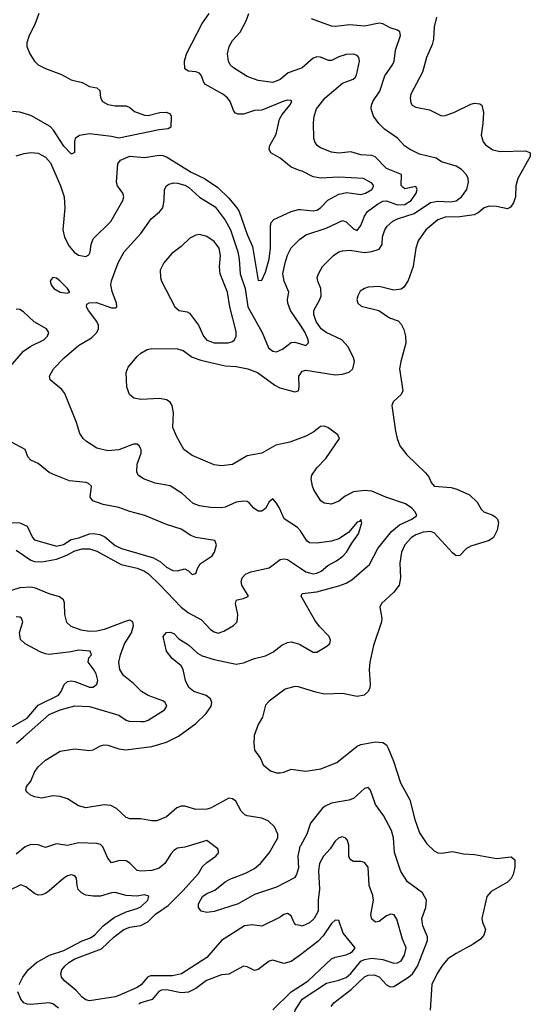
# Model space of a CAD drawing. Header units: inches. Extents: x 1843162 to 1959474, y 907081 to 1016326.
# Tile 88 of 256: x 1848469 to 1851254, y 958542 to 963917. Entities that reach past the tile are written whole.
import ezdxf

# ---------------------------------------------------------------- set-up
doc = ezdxf.new("R2010")
doc.units = ezdxf.units.IN
doc.header["$MEASUREMENT"] = 0
for name, color, linetype in [('B8945', 7, 'Continuous'), ('B8946', 7, 'Continuous'), ('B8955', 7, 'Continuous'), ('B8956', 7, 'Continuous')]:
    doc.layers.add(name, color=color, linetype=linetype)

msp = doc.modelspace()

# ---------------------------------------------------------------- linework, layer by layer
at = {"layer": 'B8945', "color": 5}
for points, elevation in [([(1848452.1, 959967.9), (1848488.9, 960000)], 640), ([(1850000, 959407.8), (1849997.2, 959402.8), (1849985.4, 959350), (1849990, 959286.8), (1849978.8, 959250), (1849967.3, 959232.7), (1849870, 959180.7), (1849750, 959141.1), (1849661.6, 959090), (1849530, 959048), (1849490, 959042.6), (1849458.8, 959050), (1849444.4, 959070), (1849444.2, 959090), (1849466, 959130), (1849490, 959146), (1849534.2, 959165.8), (1849590, 959211), (1849614.6, 959225.4), (1849701.4, 959258.6), (1849750, 959283.9), (1849781.7, 959310), (1849832, 959370), (1849878, 959450), (1849878, 959470), (1849859.3, 959510), (1849823.9, 959543.9), (1849790, 959557.3), (1849710.3, 959570.2), (1849696.3, 959576.3), (1849677, 959597), (1849647.4, 959650), (1849630, 959663.6), (1849610, 959667.2), (1849510, 959612.6), (1849490, 959606.9), (1849430, 959605.5), (1849370, 959622.9), (1849350, 959623.5), (1849326.5, 959613.5), (1849270, 959564.9), (1849216.8, 959543.2), (1849190, 959543.6), (1849130, 959555.2), (1849070, 959554.9), (1849050, 959562.3), (1848997.4, 959610), (1848966.8, 959626.8), (1848930, 959631.2), (1848830, 959615.2), (1848790, 959626), (1848730, 959664.2), (1848690, 959677), (1848650, 959679.5), (1848590, 959667.4), (1848550, 959673.7), (1848525.3, 959685.3), (1848510, 959699.1), (1848501.6, 959710), (1848505.5, 959730), (1848530, 959759.3), (1848550, 959809.4), (1848570, 959837.6), (1848610, 959875.1), (1848690, 959922.9), (1848770, 959936.9), (1848850, 959926.6), (1848870, 959931.1), (1848910, 959952.6), (1848930, 959958.3), (1848950, 959957.3), (1849010, 959935.9), (1849048.4, 959931.6), (1849190, 959948.8), (1849270, 959972), (1849324.2, 960000)], 660), ([(1849747.5, 960000), (1849745.5, 959970), (1849750.6, 959930), (1849783.4, 959883.4), (1849797.6, 959850), (1849836.5, 959816.5), (1849870, 959806.3), (1849890, 959805.2), (1849910, 959808.9), (1849950, 959825.8), (1850000, 959818.3)], 680), ([(1850000, 958971.3), (1849975.9, 958975.9), (1849965.9, 958985.9), (1849950, 959025.7), (1849930, 959037.7), (1849910, 959031.6), (1849890, 959017.4), (1849790, 958968.5), (1849736.5, 958976.5), (1849695.1, 958970), (1849570, 958890.2), (1849490, 958798), (1849352.2, 958707.8), (1849302.1, 958697.9), (1849182.5, 958697.5), (1849165.3, 958690), (1849133.5, 958650), (1849110, 958634.3), (1849010, 958589.3), (1848990, 958582), (1848850, 958560.2), (1848830, 958566.9), (1848810, 958580.8), (1848777, 958617), (1848713.7, 958670), (1848696.9, 958690), (1848692.9, 958710), (1848699.6, 958730), (1848714.7, 958750), (1848736.9, 958770), (1848770, 958790.4), (1848915.6, 958844.4), (1848983.8, 958910), (1849036.5, 958950), (1849070, 958963.6), (1849130, 958973), (1849167.1, 958992.9), (1849210, 959034.3), (1849278.7, 959081.3), (1849359.2, 959160.8), (1849444.6, 959255.4), (1849466.3, 959293.7), (1849490, 959316.3), (1849538.3, 959350), (1849554.6, 959370), (1849550.4, 959390), (1849490, 959436.4), (1849370, 959399.5), (1849330, 959394.6), (1849310, 959382.3), (1849295.3, 959364.7), (1849261.5, 959310), (1849230, 959285.9), (1849190, 959271.7), (1849130, 959268.1), (1849110, 959271.8), (1849070, 959312.9), (1849050, 959325.5), (1849013.9, 959326.1), (1848970, 959314.9), (1848950, 959340.5), (1848922.1, 959402.1), (1848910, 959414.9), (1848890, 959419.7), (1848790, 959422.5), (1848730, 959409.3), (1848670, 959418.5), (1848610, 959397.6), (1848570, 959412.9), (1848530, 959414.9), (1848498.7, 959401.3), (1848450, 959362.3)], 640), ([(1848465.8, 958650), (1848486.1, 958690), (1848514.3, 958730), (1848561.5, 958770), (1848632.4, 958810), (1848710, 958836.1), (1848810, 958887.5), (1848855, 958905), (1848878.3, 958921.7), (1848923.4, 958970), (1848984.5, 959015.5), (1849050, 959047.4), (1849110, 959064.1), (1849130, 959074.6), (1849168.1, 959110), (1849173, 959133), (1849150, 959138.8), (1849107.3, 959132.7), (1849050, 959135.1), (1848990, 959152.8), (1848970, 959150.8), (1848910, 959132), (1848870, 959131.5), (1848830, 959138.3), (1848805.3, 959150), (1848787.9, 959167.9), (1848781.7, 959190), (1848779.2, 959230), (1848770, 959243.1), (1848750, 959249.2), (1848730, 959243.5), (1848710, 959231.2), (1848630, 959160.7), (1848610, 959146), (1848590, 959138.6), (1848570, 959138), (1848550, 959147.1), (1848503.3, 959183.3), (1848474.4, 959194.4), (1848414.8, 959165.2)], 620), ([(1850000, 958812.8), (1849950, 958775.2), (1849910, 958763.8), (1849850, 958783.2), (1849830, 958776.5), (1849770, 958732.7), (1849750, 958726.7), (1849710, 958746.5), (1849690, 958750.1), (1849610, 958706.9), (1849570, 958702), (1849488.6, 958671.4), (1849430, 958627.5), (1849390, 958608.9), (1849350, 958604.3), (1849270, 958621.1), (1849241.8, 958618.2), (1849228.6, 958611.4), (1849191.3, 958568.7), (1849130.2, 958549.8), (1849118.2, 958541.8)], 620), ([(1848680.9, 958520.9), (1848650, 958543.7), (1848630, 958549.5), (1848530, 958541.6), (1848510, 958543), (1848490.8, 958550.8), (1848474.7, 958570), (1848459.7, 958610)], 620), ([(1849850, 958511.5), (1849950, 958609.9), (1850000, 958642.1)], 620), ([(1850000, 958419.9), (1849987.1, 958427.1), (1849966.5, 958450), (1849961.4, 958470), (1849971.6, 958510), (1850000, 958554.7)], 640)]:
    msp.add_lwpolyline(points, dxfattribs=dict(at, elevation=elevation))
at = {"layer": 'B8946', "color": 5}
for points, elevation in [([(1848573.1, 963950), (1848552.2, 963890), (1848521.2, 963830), (1848508.1, 963790), (1848508.5, 963770), (1848524.4, 963730), (1848550, 963690.2), (1848570.2, 963670), (1848610, 963649.5), (1848697.7, 963617.7), (1848750, 963589.1), (1848810, 963574), (1848850, 963552.3), (1848890, 963544.9), (1848906.4, 963530), (1848910.3, 963490), (1848921.3, 963470), (1848950, 963454), (1848990, 963447.2), (1849050, 963445.7), (1849070, 963437.1), (1849094.7, 963414.7), (1849150, 963394.9), (1849170, 963393.2), (1849234, 963410), (1849270, 963411.5), (1849290, 963402), (1849296, 963390), (1849293.7, 963330), (1849279.3, 963320.7), (1849230, 963315.7), (1849010, 963269.2), (1848970, 963278.6), (1848850, 963292.8), (1848794.6, 963285.4), (1848771.3, 963268.7), (1848767.2, 963250), (1848767.7, 963192.3), (1848754.8, 963185.2), (1848750, 963185.3), (1848710, 963226.7), (1848654, 963314), (1848634.4, 963334.4), (1848530, 963393.7), (1848470, 963411.7), (1848430, 963415)], 580), ([(1850000, 963092.5), (1849950, 963110.9), (1849890, 963160.6), (1849839.5, 963190), (1849830.3, 963210), (1849832.6, 963230), (1849867.7, 963292.3), (1849886.2, 963373.8), (1849900.1, 963399.9), (1849942, 963450), (1849952.9, 963470), (1849950, 963476.3), (1849930, 963476.9), (1849910, 963471.4), (1849790, 963422.2), (1849750, 963420.1), (1849690, 963401), (1849660.6, 963400.6), (1849646.5, 963406.5), (1849637.8, 963417.8), (1849616.2, 963470), (1849602, 963490), (1849577.4, 963510), (1849482.1, 963562.1), (1849473, 963573), (1849460.7, 963610), (1849450, 963624.3), (1849430, 963632.7), (1849390, 963634.9), (1849370, 963648.2), (1849368.4, 963690), (1849379.7, 963730), (1849463.9, 963896.1), (1849502.3, 963950)], 620), ([(1850000, 963650.4), (1849933.7, 963626.3), (1849890, 963591.1), (1849850, 963573), (1849770, 963584.4), (1849710, 963606.7), (1849634.6, 963654.6), (1849617.6, 963670), (1849607.2, 963690), (1849603.1, 963730), (1849611.6, 963770), (1849630, 963803.6), (1849671.8, 963848.2), (1849705.2, 963910), (1849719.7, 963950)], 640), ([(1848450, 963173.7), (1848493.2, 963186.8), (1848530, 963191.9), (1848570, 963187.8), (1848610, 963166.9), (1848636.2, 963136.2), (1848692.1, 963010), (1848711.1, 962950), (1848715.7, 962890), (1848704.6, 962770), (1848713, 962730), (1848739.7, 962679.7), (1848766.9, 962646.9), (1848790, 962632), (1848830, 962623.4), (1848846.2, 962633.8), (1848852.6, 962647.4), (1848858.1, 962690), (1848870, 962719.8), (1848965.3, 962814.7), (1849032.2, 962930), (1849037.8, 962950), (1849032.2, 962970), (1849002.2, 963010), (1848997.8, 963030), (1849004.2, 963130), (1849018.9, 963150), (1849070, 963170.8), (1849150, 963163.6), (1849230, 963177.7), (1849250, 963176.1), (1849270, 963167.9), (1849403.5, 963083.5), (1849477, 963050), (1849550, 963000.8), (1849610, 962941.9), (1849652.9, 962890), (1849665.8, 962870), (1849710, 962743.9), (1849739.2, 962679.2), (1849770, 962492.7), (1849790, 962494.5), (1849810, 962538.7), (1849830, 962609.6), (1849837.6, 962670), (1849836.6, 962790), (1849841.2, 962810), (1849854.4, 962825.6), (1849950, 962869.1), (1849990, 962881), (1850000, 962880.1)], 620), ([(1850000, 961127.1), (1849984.4, 961144.4), (1849912.4, 961192.4), (1849886.5, 961250), (1849870, 961278), (1849850, 961300.5), (1849830, 961285.5), (1849810, 961247.6), (1849790, 961234), (1849770, 961234), (1849745.3, 961250), (1849720.2, 961280.2), (1849710, 961286.3), (1849690, 961288.3), (1849650, 961283.2), (1849590, 961256), (1849570, 961251.8), (1849510, 961253.4), (1849450, 961263.2), (1849416, 961276), (1849355.3, 961330), (1849290, 961372.1), (1849207.5, 961387.5), (1849144, 961410), (1849114.9, 961430), (1849108.1, 961448.1), (1849110.2, 961490), (1849131, 961550), (1849131.9, 961570), (1849120.3, 961590), (1849110, 961598.9), (1849090, 961600.2), (1849010, 961567.9), (1848950, 961562.4), (1848890, 961577.4), (1848833.5, 961613.5), (1848814.9, 961630), (1848796.9, 961656.9), (1848778.2, 961718.2), (1848715.8, 961875.8), (1848698.5, 961898.5), (1848636, 961950), (1848630.7, 961970), (1848652.7, 962010), (1848711.8, 962070), (1848790, 962137.3), (1848859.8, 962180.2), (1848890.3, 962210), (1848899, 962230), (1848898.9, 962250), (1848888.9, 962270), (1848843.7, 962330), (1848833.4, 962350), (1848835.3, 962364.7), (1848848.5, 962371.5), (1848887.7, 962372.3), (1848970, 962344.4), (1848990, 962343.6), (1848999.1, 962350), (1848997.6, 962370), (1848973.2, 962433.2), (1848966.2, 962470), (1848969.3, 962490.7), (1849006.7, 962590), (1849039.6, 962650), (1849130.2, 962750), (1849186.5, 962830), (1849232.3, 962867.7), (1849249.1, 962890), (1849256.2, 962930), (1849258.9, 962990), (1849270.2, 963009.8), (1849282, 963018), (1849310, 963025.6), (1849330, 963024.6), (1849370, 963013.7), (1849390, 963002.9), (1849450, 962947.3), (1849535.6, 962895.6), (1849590, 962822.5), (1849618.7, 962770), (1849658.4, 962650), (1849666.6, 962610), (1849670.9, 962530), (1849698.2, 962450), (1849714, 962350), (1849791, 962210), (1849826.2, 962126.2), (1849850, 962106.8), (1849870, 962103.5), (1849902, 962118), (1849950, 962154), (1849970, 962156.8), (1850000, 962147.8)], 640), ([(1850000, 962249.8), (1849945.9, 962330), (1849930.9, 962370), (1849929.4, 962390), (1849936.3, 962430), (1849911.9, 962490), (1849905, 962530), (1849916.2, 962590), (1849930, 962631.6), (1849950, 962671.2), (1849999.3, 962720.7), (1850000, 962721.2)], 640), ([(1848407.6, 962012.4), (1848490, 962106.8), (1848530, 962134.1), (1848600.3, 962170), (1848620.9, 962190), (1848628.7, 962210), (1848614.9, 962230), (1848548.1, 962268.1), (1848490, 962322.8), (1848470, 962334.7), (1848450, 962336.6)], 620), ([(1850000, 961631.7), (1849942, 961610), (1849866.4, 961593.6), (1849789.8, 961550.2), (1849710, 961536.1), (1849630, 961489.1), (1849570, 961481.5), (1849530, 961487.6), (1849410, 961537.4), (1849364.4, 961570), (1849323.6, 961643.6), (1849304.2, 961690), (1849308, 961770), (1849300.3, 961810), (1849289.2, 961829.2), (1849270, 961841.7), (1849231.2, 961848.8), (1849130, 961843.7), (1849091.3, 961850), (1849068.4, 961870), (1849053.7, 961910), (1849050.4, 961990), (1849060.9, 962019.1), (1849110, 962078.7), (1849130, 962096.3), (1849164.1, 962115.9), (1849190, 962121.4), (1849330, 962119.5), (1849360.5, 962110), (1849410, 962075.3), (1849457.2, 962057.2), (1849590, 962027.3), (1849650, 962023.5), (1849712.7, 962010), (1849766, 961990), (1849861, 961921), (1849887.6, 961907.6), (1849970, 961885.1), (1849990.3, 961890), (1849994.2, 961910), (1849991.4, 961970), (1850000, 961982.6)], 660), ([(1848371.5, 961171.5), (1848470, 961169.9), (1848510, 961151.6), (1848538.9, 961090), (1848550, 961077.7), (1848670, 961042.8), (1848708, 961052), (1848750, 961079.2), (1848792.1, 961087.9), (1848850, 961109.3), (1848871.2, 961111.2), (1848906.2, 961106.2), (1848933.5, 961093.5), (1848990, 961045.6), (1849024.7, 961030), (1849199.4, 960979.4), (1849236.9, 960956.9), (1849270, 960928), (1849303.7, 960910), (1849330, 960908.7), (1849370, 960918.3), (1849390, 960908.2), (1849410, 960888.2), (1849430, 960892.7), (1849438.7, 960921.3), (1849454.2, 960945.8), (1849518, 960990), (1849532.4, 961010), (1849542, 961050), (1849533, 961073), (1849430, 961090.2), (1849401.7, 961101.7), (1849350, 961134.7), (1849270, 961161), (1849152, 961210), (1849070, 961231.9), (1849010, 961254.4), (1848924.9, 961270), (1848868.7, 961290), (1848853.4, 961310), (1848860.3, 961370), (1848844.9, 961384.9), (1848830.8, 961390.8), (1848740.2, 961400.2), (1848650, 961434.9), (1848630, 961445.8), (1848570, 961493.6), (1848530, 961512.4), (1848514, 961530), (1848499.3, 961570), (1848423.7, 961610)], 620), ([(1848450, 961020.9), (1848530, 960967), (1848550, 960959.8), (1848590, 960957.1), (1848670, 960972.4), (1848726.2, 960993.8), (1848770, 961016.9), (1848810, 961028), (1848850, 961027.5), (1848890, 961016), (1849023.1, 960943.1), (1849110, 960922.9), (1849150, 960906.7), (1849171.6, 960891.6), (1849235.6, 960830), (1849350.6, 960710), (1849390, 960679.6), (1849460.9, 960640.9), (1849510, 960587.6), (1849530, 960574.8), (1849551.5, 960568.5), (1849582, 960578), (1849634.8, 960610), (1849654.9, 960630), (1849658.9, 960670), (1849645.3, 960730), (1849650, 960744), (1849656, 960750), (1849690, 960757.7), (1849718, 960770), (1849680.1, 960830), (1849677.8, 960850), (1849683, 960870), (1849700.8, 960890), (1849730, 960902.4), (1849830, 960924.9), (1849890, 960969.1), (1849910, 960974.3), (1849930, 960969.9), (1850000, 960922.3)], 640), ([(1848488.9, 960000), (1848630, 960123.2), (1848690.3, 960150), (1848770, 960170.6), (1848850, 960167.3), (1849010, 960120.2), (1849050, 960092.4), (1849066.6, 960086.7), (1849130, 960085.5), (1849150, 960085.9), (1849170, 960093.4), (1849258.4, 960150), (1849272.2, 960170), (1849262.8, 960190), (1849250, 960199), (1849170, 960227.3), (1849133.6, 960250), (1849090, 960292.7), (1849036.1, 960336.1), (1849014.4, 960370), (1849010.2, 960410), (1849018.1, 960450), (1849040.4, 960510), (1849079.5, 960570), (1849090.1, 960610), (1849085.3, 960630), (1849070, 960638), (1849050, 960633.5), (1848930, 960588.5), (1848890, 960578.8), (1848850, 960576.6), (1848803.4, 960583.4), (1848750, 960604), (1848726.6, 960626.6), (1848716.1, 960670), (1848714.1, 960734.1), (1848707.2, 960750), (1848686, 960766), (1848630, 960783.2), (1848554.3, 960814.3), (1848530, 960818.5), (1848470, 960815), (1848390, 960790.3)], 640), ([(1848430, 960059), (1848510, 960104.2), (1848570, 960174.3), (1848680.2, 960230), (1848695.4, 960250), (1848712.3, 960287.7), (1848730, 960304.2), (1848750, 960307.8), (1848770, 960303.4), (1848850, 960272.9), (1848870, 960273.3), (1848890.6, 960289.4), (1848895, 960310), (1848886.1, 960346.1), (1848872.1, 960372.1), (1848842.7, 960410), (1848846.3, 960433.7), (1848860.3, 960450), (1848853.4, 960470), (1848790, 960474.4), (1848750, 960465.4), (1848630, 960452.2), (1848610, 960454.5), (1848584.7, 960464.7), (1848498.4, 960510), (1848473.7, 960533.7), (1848467.6, 960572.4), (1848485.3, 960630), (1848479.5, 960650), (1848470, 960655.8), (1848450, 960656.3)], 620), ([(1849324.2, 960000), (1849334.6, 960005.4), (1849430, 960074.5), (1849486.7, 960130), (1849513.8, 960170), (1849516.5, 960190), (1849509.2, 960209.2), (1849486.8, 960226.8), (1849418, 960250), (1849391.3, 960271.3), (1849373.7, 960310), (1849360.4, 960370), (1849350.5, 960390), (1849300.7, 960430), (1849270.4, 960470), (1849250.7, 960549.3), (1849270, 960572.3), (1849290, 960572.7), (1849310, 960565.2), (1849337.7, 960537.7), (1849390, 960503.6), (1849438.6, 960458.6), (1849463.9, 960443.9), (1849530, 960423.5), (1849650, 960398.2), (1849690, 960405.3), (1849750, 960429), (1849810, 960444.1), (1849850, 960465), (1849898.1, 960501.9), (1849930, 960517.8), (1849950, 960520.2), (1849990, 960509.9), (1850000, 960504.3)], 660), ([(1850000, 960271.9), (1849990, 960275.1), (1849970, 960276.9), (1849917.6, 960262.4), (1849830, 960196), (1849810, 960174), (1849793, 960110), (1849770, 960069), (1849748.2, 960010), (1849747.5, 960000)], 680)]:
    msp.add_lwpolyline(points, dxfattribs=dict(at, elevation=elevation))
for points, elevation in [([(1849450, 962744), (1849430, 962741.1), (1849396.6, 962723.4), (1849350, 962679.1), (1849299.3, 962640.7), (1849255.8, 962590), (1849234.9, 962550), (1849236.4, 962510), (1849242, 962490), (1849315.8, 962350), (1849338.8, 962330), (1849382.8, 962322.7), (1849395.4, 962315.4), (1849443.7, 962250), (1849471.4, 962190), (1849490, 962168), (1849530, 962152.2), (1849606.5, 962153.5), (1849630, 962159.5), (1849641.3, 962170), (1849649.7, 962190), (1849650, 962215.3), (1849615.6, 962350), (1849601.8, 962430), (1849563, 962530), (1849559.6, 962570), (1849564.4, 962630), (1849556.5, 962670), (1849530, 962705.3), (1849490, 962732.4)], 660), ([(1848650, 962508.7), (1848640.7, 962499.3), (1848636, 962490), (1848640.7, 962470), (1848654.8, 962450), (1848690, 962428.7), (1848730, 962424), (1848742, 962430), (1848729, 962450), (1848690, 962489.2), (1848670, 962505.2)], 640)]:
    msp.add_lwpolyline(points, close=True, dxfattribs=dict(at, elevation=elevation))
at = {"layer": 'B8955', "color": 5}
for points, elevation in [([(1850000, 959818.3), (1850030, 959813.8), (1850112.2, 959827.8), (1850198.7, 959861.3), (1850309.8, 959950.2), (1850330, 959960.3), (1850410, 959973.8), (1850450, 959971.7), (1850470, 959957.6), (1850479.3, 959939.3), (1850507.8, 959870), (1850545.6, 959750), (1850597.7, 959657.7), (1850624.2, 959550), (1850650, 959478), (1850690, 959418.4), (1850730, 959380.4), (1850750, 959368.8), (1850770, 959367.2), (1850830, 959375.3), (1850890, 959363.8), (1850950, 959360.5), (1851070, 959337.1), (1851150, 959346.8), (1851170.6, 959330), (1851170.4, 959290), (1851160.5, 959250), (1851150, 959229.3), (1851130, 959209.5), (1851041.4, 959158.6), (1851018, 959130), (1850990.6, 959010), (1850994, 958990), (1851010.7, 958950), (1851001.1, 958918.9), (1850982, 958898), (1850942.8, 958870), (1850850, 958819.7), (1850805.3, 958790), (1850771.7, 958750), (1850746, 958710), (1850716.9, 958650), (1850708.1, 958510)], 680), ([(1850167.2, 958530), (1850182.4, 958550), (1850276.9, 958623.1), (1850350, 958691), (1850370, 958701.1), (1850403.1, 958703.1), (1850430, 958692.6), (1850470, 958647.3), (1850490, 958637.2), (1850510, 958638.8), (1850590, 958689.9), (1850611.5, 958708.5), (1850638.5, 958750), (1850693.6, 958890), (1850692.7, 958910), (1850668.7, 958970), (1850662.6, 959010), (1850685.2, 959070), (1850687.6, 959110), (1850666, 959150), (1850583.6, 959210), (1850547.3, 959267.3), (1850513.4, 959370), (1850508, 959450), (1850498, 959490), (1850453.1, 959573.1), (1850410, 959632.4), (1850381.7, 959710), (1850370, 959724.9), (1850350, 959720.3), (1850290, 959666.2), (1850263.7, 959656.3), (1850170, 959639.4), (1850135.9, 959624.2), (1850119.3, 959610), (1850055.1, 959530), (1850036.1, 959470), (1850000, 959407.8)], 660), ([(1850000, 958554.7), (1850010, 958570.5), (1850143.2, 958656.8), (1850210, 958673), (1850250, 958688.2), (1850274.7, 958710), (1850330, 958777.1), (1850350, 958787), (1850390, 958793.6), (1850450, 958786.5), (1850510, 958766.5), (1850530, 958768.1), (1850550, 958779.8), (1850568.4, 958810), (1850576.6, 958850), (1850557.9, 958897.9), (1850526.1, 959006.1), (1850511, 959031), (1850493.4, 959033.4), (1850470, 959024.1), (1850430, 958994.3), (1850410, 958991), (1850390, 959006.7), (1850384.7, 959030), (1850399.6, 959110), (1850395.4, 959135.4), (1850375.5, 959190), (1850370.2, 959290.2), (1850350, 959315.3), (1850330, 959321.7), (1850290, 959322.3), (1850271.5, 959331.5), (1850263.6, 959350), (1850264.5, 959410), (1850256.8, 959436.8), (1850248.2, 959448.2), (1850230, 959455.8), (1850210, 959451.3), (1850190, 959432.7), (1850161.9, 959390), (1850127, 959350), (1850105.2, 959310), (1850098.4, 959270), (1850105.1, 959170), (1850097.6, 959110), (1850098, 959050), (1850076, 959010), (1850050, 958986), (1850010, 958969.3), (1850000, 958971.3)], 640), ([(1850000, 958642.1), (1850043.3, 958670), (1850170, 958789.8), (1850190, 958799.4), (1850250, 958812.8), (1850270, 958821.7), (1850283.9, 958830), (1850299, 958850), (1850233.7, 958930), (1850210, 958999.1), (1850190, 959001.1), (1850170, 958983.1), (1850123.8, 958916.2), (1850095.4, 958884.6), (1850000, 958812.8)], 620)]:
    msp.add_lwpolyline(points, dxfattribs=dict(at, elevation=elevation))
at = {"layer": 'B8956', "color": 5}
for points, elevation in [([(1850742.8, 963930), (1850730, 963878), (1850726.5, 963810), (1850719.3, 963780.7), (1850687.4, 963710), (1850665.7, 963630), (1850602.8, 963510), (1850598.9, 963490), (1850602.8, 963462.7), (1850610.7, 963450), (1850630, 963439.5), (1850704.6, 963424.6), (1850770, 963392), (1850790, 963393.1), (1850838, 963410), (1850930, 963456.2), (1850950, 963461.3), (1850978.2, 963458.2), (1850990.3, 963450), (1850998.2, 963410), (1850995.6, 963350), (1850986.6, 963286.6), (1850996.9, 963250), (1851010, 963233.1), (1851050, 963206.9), (1851090, 963196.9), (1851230, 963201.5), (1851254, 963190), (1851254.3, 963170), (1851185.8, 963050), (1851175.9, 963010), (1851172.9, 962950), (1851162.4, 962917.6), (1851146.5, 962893.5), (1851130, 962884.6), (1851070, 962897.5), (1851030, 962898.3), (1851002.6, 962890), (1850970, 962862.9), (1850948.6, 962851.4), (1850870, 962840.1), (1850790, 962838.8), (1850750, 962824.6), (1850684.5, 962770), (1850643.5, 962710), (1850629.3, 962670), (1850614.7, 962570), (1850587.8, 962492.2), (1850564.2, 962455.8), (1850550, 962445.1), (1850510, 962439.7), (1850430, 962460.5), (1850370, 962456.3), (1850350.3, 962449.7), (1850326.1, 962433.9), (1850313, 962410), (1850308.4, 962390), (1850314, 962370), (1850332.5, 962352.5), (1850428.6, 962328.6), (1850486.8, 962290), (1850533, 962273), (1850550, 962254), (1850565.3, 962225.2), (1850573.6, 962190), (1850575, 962150), (1850547.2, 962050), (1850541.3, 962010), (1850558.8, 961890), (1850549.1, 961870), (1850505.7, 961830), (1850498.9, 961810), (1850519.1, 961670), (1850527.5, 961630), (1850542.2, 961590), (1850581.5, 961541.5), (1850683.4, 961443.4), (1850700.5, 961420.5), (1850714, 961390), (1850730, 961370.8), (1850823.4, 961363.4), (1850854.3, 961354.3), (1850922.6, 961322.6), (1850963.6, 961283.6), (1850985.4, 961245.4), (1851000.7, 961230), (1851050, 961212.4), (1851062.9, 961202.9), (1851075.5, 961190), (1851081.6, 961170), (1851074, 961130), (1851053, 961090), (1851030, 961073.6), (1850930, 961043.5), (1850905.5, 961030), (1850870, 960992.3), (1850850.5, 960989.5), (1850830, 961005.6), (1850730, 961115.1), (1850710, 961122.2), (1850670, 961119.1), (1850630, 961104.7), (1850605.6, 961090), (1850569.5, 961050), (1850551.7, 961010), (1850542.5, 960950), (1850546, 960870), (1850539, 960830), (1850510, 960791.1), (1850442, 960730), (1850433.4, 960710), (1850445.3, 960650), (1850443.1, 960630), (1850398.7, 960501.3), (1850378.2, 960410), (1850374.5, 960370), (1850381.3, 960290), (1850379, 960270), (1850370.2, 960249.8), (1850347.3, 960230), (1850310, 960222.3), (1850230, 960237.7), (1850130, 960235.3), (1850084.9, 960244.9), (1850000, 960271.9)], 680), ([(1850000, 961982.6), (1850010, 961997.3), (1850030, 962002.8), (1850190, 961978.6), (1850230, 961981.1), (1850266.6, 961993.4), (1850286.7, 962010), (1850295.3, 962050), (1850290.3, 962070), (1850260.3, 962130), (1850226, 962170), (1850140.9, 962210), (1850112.9, 962230), (1850086.5, 962270), (1850073.1, 962306.9), (1850073.4, 962330), (1850107.1, 962390), (1850112.8, 962410), (1850110.9, 962450), (1850094.4, 962490), (1850092.4, 962510), (1850098.5, 962530), (1850120.9, 962570), (1850180.3, 962630), (1850210, 962648.6), (1850230, 962655.1), (1850270, 962657.7), (1850350, 962645.5), (1850389.6, 962650.4), (1850430, 962664.8), (1850446.5, 962690), (1850448.1, 962731.9), (1850460.7, 962770), (1850474.4, 962790), (1850503.7, 962816.3), (1850530.6, 962829.4), (1850621.3, 962858.7), (1850710, 962919.2), (1850750, 962926.4), (1850818.5, 962921.5), (1850850, 962928.4), (1850878.9, 962950), (1850907.2, 962990), (1850917, 963030), (1850914.6, 963050), (1850906.7, 963070), (1850879.4, 963099.4), (1850850, 963117.6), (1850770, 963140.7), (1850741.1, 963161.1), (1850650, 963182.8), (1850594.9, 963210), (1850568.9, 963228.9), (1850529, 963270), (1850459.5, 963319.5), (1850427.2, 963350), (1850399.2, 963390), (1850386.5, 963430), (1850387.6, 963450), (1850395.8, 963470), (1850434, 963526), (1850460.9, 963610), (1850503.5, 963670), (1850512.4, 963690), (1850519.2, 963750), (1850546.2, 963830), (1850541.7, 963850), (1850530, 963860.2), (1850490, 963872.7), (1850450, 963893.2), (1850430, 963897.3), (1850350, 963881.4), (1850270, 963888.6), (1850190, 963879.6), (1850170, 963881.5), (1850060.5, 963920.5)], 660), ([(1850000, 962721.2), (1850030, 962742.5), (1850140.8, 962779.2), (1850230, 962819.8), (1850250, 962813.8), (1850290, 962775.2), (1850310, 962766.2), (1850330, 962792.4), (1850350, 962844.8), (1850366.8, 962870), (1850420.2, 962910), (1850450, 962925.3), (1850470, 962927.2), (1850530, 962905.4), (1850570, 962908.3), (1850603.6, 962930), (1850631.9, 962970), (1850638, 962990), (1850630, 963006.7), (1850570, 962994), (1850560.5, 963000.5), (1850550, 963011.3), (1850550.9, 963070.9), (1850470, 963103.9), (1850407.3, 963167.3), (1850390, 963175.2), (1850330, 963179.7), (1850274.7, 963194.7), (1850210, 963188.3), (1850170, 963193.4), (1850110, 963217.7), (1850092.2, 963230), (1850078.9, 963250), (1850074.3, 963270), (1850071.5, 963351.5), (1850074.7, 963390), (1850087.9, 963430), (1850135.3, 963490), (1850229.4, 963570.6), (1850287.3, 963592.7), (1850298.4, 963601.6), (1850306.1, 963613.9), (1850322, 963690), (1850319, 963710), (1850310, 963722), (1850290, 963728), (1850250, 963726.5), (1850210, 963714.7), (1850170, 963694), (1850153.3, 963693.3), (1850110, 963711.8), (1850090, 963714.2), (1850070, 963706.8), (1850010, 963654), (1850000, 963650.4)], 640), ([(1850000, 962880.1), (1850070, 962873.9), (1850090, 962876.5), (1850110.6, 962889.4), (1850150, 962931.9), (1850210, 962964.7), (1850253.9, 962973.9), (1850330, 962962.5), (1850356.1, 962970), (1850389.1, 962990), (1850400.2, 963010), (1850390, 963024.2), (1850344, 963050), (1850210, 963056.3), (1850111.9, 963051.9), (1850070, 963058.6), (1850009.2, 963089.2), (1850000, 963092.5)], 620), ([(1850000, 962147.8), (1850030, 962138.9), (1850042.8, 962150), (1850043.8, 962156.2), (1850043.3, 962170), (1850026.8, 962210), (1850000, 962249.8)], 640), ([(1850000, 960504.3), (1850070, 960465), (1850090, 960464.2), (1850143.7, 960496.3), (1850159.5, 960510), (1850162, 960518), (1850164.6, 960530), (1850158, 960550), (1850103.8, 960603.8), (1850078.3, 960638.3), (1850004.4, 960770), (1850010, 960784), (1850090, 960794.4), (1850210, 960826.5), (1850250, 960841.1), (1850280.8, 960859.2), (1850377.9, 960942.1), (1850422.9, 961030), (1850497.3, 961122.7), (1850541.2, 961158.8), (1850607.8, 961190), (1850635.2, 961210), (1850626, 961230), (1850607.7, 961250), (1850574.3, 961274.3), (1850466.7, 961310), (1850390, 961343.2), (1850350, 961346.7), (1850290, 961338.8), (1850244, 961316), (1850210, 961289.1), (1850170, 961271.7), (1850130, 961276.9), (1850112.2, 961290), (1850074, 961350), (1850066.5, 961370), (1850059.6, 961410), (1850062.8, 961430), (1850089, 961470), (1850138.8, 961521.2), (1850212.7, 961630), (1850204.4, 961650), (1850150, 961690.2), (1850130, 961697.7), (1850110, 961696.5), (1850072.8, 961667.2), (1850030, 961642.9), (1850000, 961631.7)], 660), ([(1850000, 960922.3), (1850030, 960901.8), (1850070, 960892.1), (1850090, 960895.3), (1850113.3, 960906.7), (1850150, 960937), (1850197.3, 960962.7), (1850231.6, 960988.4), (1850250.8, 961009.2), (1850280.1, 961059.9), (1850317.2, 961110), (1850335.4, 961170), (1850330, 961187.7), (1850322.5, 961177.5), (1850310, 961173.2), (1850262.8, 961117.2), (1850210, 961082), (1850170, 961070.2), (1850090, 961059), (1850050, 961061.6), (1850037.3, 961070), (1850003.4, 961123.4), (1850000, 961127.1)], 640)]:
    msp.add_lwpolyline(points, dxfattribs=dict(at, elevation=elevation))

doc.saveas('drawing.dxf')
